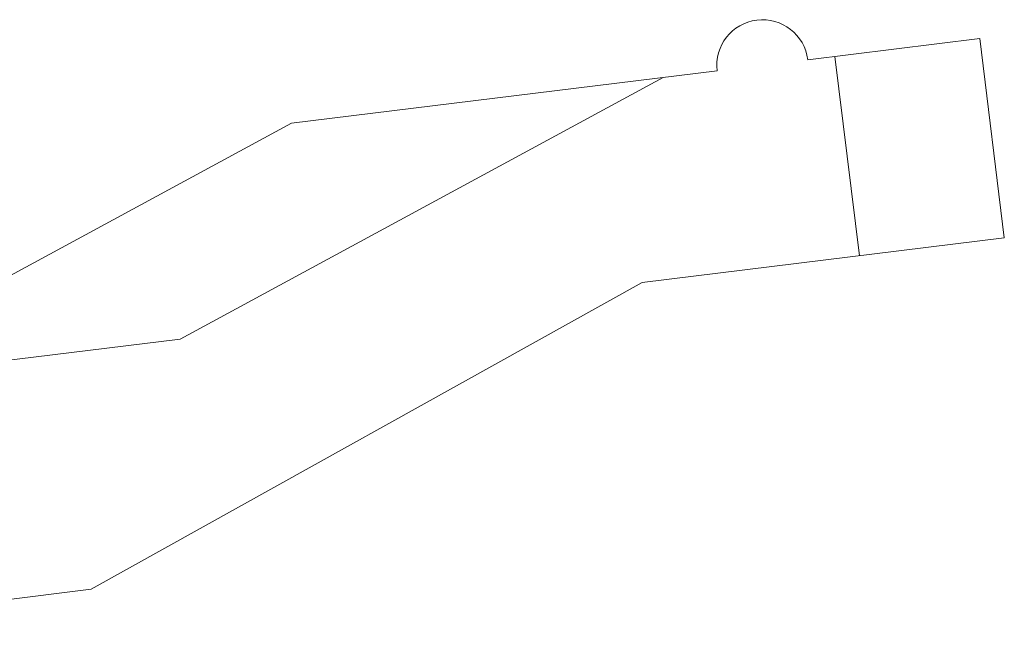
# Model space of a CAD drawing. Header units: inches. Extents: x -121 to 307, y -30 to 271.
# Tile 10 of 15: x 52.44 to 57.84, y 137.33 to 140.78. Entities that reach past the tile are written whole.
import ezdxf

# ---------------------------------------------------------------- set-up
doc = ezdxf.new("R2010")
doc.units = ezdxf.units.IN
doc.header["$LTSCALE"] = 23.1
doc.header["$MEASUREMENT"] = 0
doc.layers.add('1_6', color=7, linetype='Continuous', lineweight=18)

msp = doc.modelspace()

# ---------------------------------------------------------------- linework, layer by layer
at = {"layer": '1_6', "color": 7, "linetype": 'Continuous'}
for p, q in [((56.7586, 140.561), (57.7016, 140.6768)), ((57.8356, 139.585), (57.7016, 140.6768)), ((57.0416, 139.4875), (56.9075, 140.5793)), ((53.9299, 140.2137), (56.2624, 140.5001)), ((53.3207, 139.0306), (55.9657, 140.4636)), ((51.2848, 138.7806), (53.9299, 140.2137)), ((57.8356, 139.585), (55.8505, 139.3412)), ((55.8505, 139.3412), (52.8328, 137.6609)), ((50.8025, 138.7214), (53.3207, 139.0306)), ((52.8328, 137.6609), (50.1131, 137.327))]:
    msp.add_line(p, q, dxfattribs=at)
msp.add_arc((56.5105, 140.5305), 0.25, 7, 187, dxfattribs=at)

doc.saveas('drawing.dxf')
